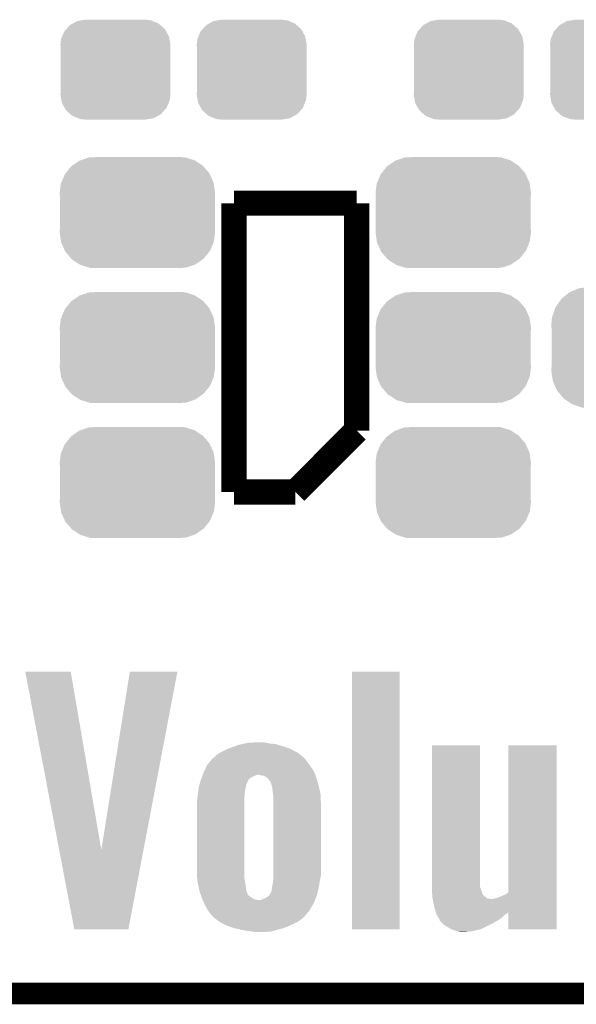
# Model space of a CAD drawing. Extents: x -1.3 to 24.2, y -3.9 to 54.6.
# Tile 2 of 44: x 4.1 to 8.1, y -3.9 to 3. Entities that reach past the tile are written whole.
import ezdxf

# ---------------------------------------------------------------- set-up
doc = ezdxf.new("R2010")
doc.units = 0
doc.layers.get('0').update_dxf_attribs({"linetype": 'CONTINUOUS'})
for name, color, linetype in [('VOLUME_3_CLICK_V101_GKO', 10, 'CONTINUOUS'), ('VOLUME_3_CLICK_V101_GTO', 9, 'CONTINUOUS'), ('VOLUME_3_CLICK_V101_GTS', 11, 'CONTINUOUS')]:
    doc.layers.add(name, color=color, linetype=linetype)

# ---------------------------------------------------------------- blocks, each defined once
blk = doc.blocks.new('CUSTOM_42')
for points in [[(-0.268438, 0.342124), (-0.233628, 0.347838), (0.2622, 0.342124), (0.247972, 0.347838)], [(-0.233628, 0.347838), (-0.20955, 0.35179), (0.247972, 0.347838), (0.20955, 0.35179)], [(-0.360486, 0.26887), (-0.34504, 0.286174), (0.357822, 0.26887), (0.348152, 0.286174)], [(-0.34504, 0.286174), (-0.320744, 0.31339), (0.348152, 0.286174), (0.317222, 0.31339)], [(-0.320744, 0.31339), (-0.298526, 0.325596), (0.317222, 0.31339), (0.30335, 0.325596)], [(-0.298526, 0.325596), (-0.268438, 0.342124), (0.30335, 0.325596), (0.2622, 0.342124)], [(-0.38735, 0.17526), (-0.383124, 0.213652), (0.38735, 0.17526), (0.380766, 0.213652)], [(-0.383124, 0.213652), (-0.37475, 0.234078), (0.380766, 0.213652), (0.377262, 0.234078)], [(-0.37475, 0.234078), (-0.360486, 0.26887), (0.377262, 0.234078), (0.357822, 0.26887)], [(-0.38608, 0.154124), (-0.38735, 0.17526), (0.38608, 0.154124), (0.38735, 0.17526)], [(-0.38608, -0.154124), (-0.38608, 0.154124), (0.38608, -0.154124), (0.38608, 0.154124)], [(-0.38735, -0.17526), (-0.38608, -0.154124), (0.38735, -0.17526), (0.38608, -0.154124)], [(-0.380764, -0.213652), (-0.38735, -0.17526), (0.383124, -0.213652), (0.38735, -0.17526)], [(-0.377262, -0.234078), (-0.380764, -0.213652), (0.374748, -0.234078), (0.383124, -0.213652)], [(-0.35782, -0.26887), (-0.377262, -0.234078), (0.360486, -0.26887), (0.374748, -0.234078)], [(-0.348152, -0.286174), (-0.35782, -0.26887), (0.345038, -0.286174), (0.360486, -0.26887)], [(-0.31722, -0.31339), (-0.348152, -0.286174), (0.320744, -0.31339), (0.345038, -0.286174)], [(-0.30335, -0.325596), (-0.31722, -0.31339), (0.298524, -0.325596), (0.320744, -0.31339)], [(-0.262198, -0.342124), (-0.30335, -0.325596), (0.268438, -0.342124), (0.298524, -0.325596)], [(-0.247972, -0.347838), (-0.262198, -0.342124), (0.233626, -0.347838), (0.268438, -0.342124)], [(-0.20955, -0.35179), (-0.247972, -0.347838), (0.20955, -0.35179), (0.233626, -0.347838)]]:
    blk.add_solid(points)
blk = doc.blocks.new('CUSTOM_106')
for points in [[(-0.45942, 0.329798), (-0.408486, 0.365334), (0.461172, 0.329798), (0.40664, 0.365334)], [(-0.408486, 0.365334), (-0.398144, 0.368824), (0.40664, 0.365334), (0.401284, 0.368824)], [(-0.398144, 0.368824), (-0.340756, 0.388186), (0.401284, 0.368824), (0.337274, 0.388186)], [(-0.340756, 0.388186), (-0.308722, 0.38952), (0.337274, 0.388186), (0.332862, 0.38952)], [(-0.308722, 0.38952), (-0.269336, 0.39116), (0.332862, 0.38952), (0.269336, 0.39116)], [(-0.506452, 0.275566), (-0.46711, 0.324432), (0.50774, 0.275566), (0.46578, 0.324432)], [(-0.46711, 0.324432), (-0.45942, 0.329798), (0.46578, 0.324432), (0.461172, 0.329798)], [(-0.539378, 0.202748), (-0.536172, 0.210462), (0.538362, 0.202748), (0.537258, 0.210462)], [(-0.536172, 0.210462), (-0.511936, 0.268752), (0.537258, 0.210462), (0.51083, 0.268752)], [(-0.511936, 0.268752), (-0.506452, 0.275566), (0.51083, 0.268752), (0.50774, 0.275566)], [(-0.54737, 0.1397), (-0.539378, 0.202748), (0.54737, 0.1397), (0.538362, 0.202748)], [(-0.5461, 0.114396), (-0.54737, 0.1397), (0.5461, 0.114396), (0.54737, 0.1397)], [(-0.5461, -0.114396), (-0.5461, 0.114396), (0.5461, -0.114396), (0.5461, 0.114396)], [(-0.54737, -0.1397), (-0.5461, -0.114396), (0.54737, -0.1397), (0.5461, -0.114396)], [(-0.538362, -0.202744), (-0.54737, -0.1397), (0.53938, -0.202744), (0.54737, -0.1397)], [(-0.53726, -0.210462), (-0.538362, -0.202744), (0.53617, -0.210462), (0.53938, -0.202744)], [(-0.510832, -0.26875), (-0.53726, -0.210462), (0.511938, -0.26875), (0.53617, -0.210462)], [(-0.507742, -0.275566), (-0.510832, -0.26875), (0.50645, -0.275566), (0.511938, -0.26875)], [(-0.465784, -0.32443), (-0.507742, -0.275566), (0.46711, -0.32443), (0.50645, -0.275566)], [(-0.461176, -0.329798), (-0.465784, -0.32443), (0.459416, -0.329798), (0.46711, -0.32443)], [(-0.406646, -0.365332), (-0.461176, -0.329798), (0.408488, -0.365332), (0.459416, -0.329798)], [(-0.401288, -0.368824), (-0.406646, -0.365332), (0.398138, -0.368824), (0.408488, -0.365332)], [(-0.337284, -0.388186), (-0.401288, -0.368824), (0.340756, -0.388186), (0.398138, -0.368824)], [(-0.332868, -0.389522), (-0.337284, -0.388186), (0.308672, -0.389522), (0.340756, -0.388186)], [(-0.269336, -0.39116), (-0.332868, -0.389522), (0.269336, -0.39116), (0.308672, -0.389522)]]:
    blk.add_solid(points)
blk = doc.blocks.new('CUSTOM_116')
for points in [[(-0.475056, 0.399202), (-0.434384, 0.416954), (0.48061, 0.399202), (0.427352, 0.416954)], [(-0.434384, 0.416954), (-0.39463, 0.422314), (0.427352, 0.416954), (0.41127, 0.422314)], [(-0.39463, 0.422314), (-0.36195, 0.42672), (0.41127, 0.422314), (0.36195, 0.42672)], [(-0.55778, 0.34124), (-0.537468, 0.357976), (0.554888, 0.34124), (0.540962, 0.357976)], [(-0.537468, 0.357976), (-0.50137, 0.387716), (0.540962, 0.357976), (0.497426, 0.387716)], [(-0.50137, 0.387716), (-0.475056, 0.399202), (0.497426, 0.387716), (0.48061, 0.399202)], [(-0.614922, 0.234946), (-0.599296, 0.281086), (0.617268, 0.234946), (0.596864, 0.281086)], [(-0.599296, 0.281086), (-0.585008, 0.30179), (0.596864, 0.281086), (0.587708, 0.30179)], [(-0.585008, 0.30179), (-0.55778, 0.34124), (0.587708, 0.30179), (0.554888, 0.34124)], [(-0.62738, 0.16256), (-0.622738, 0.21186), (0.62738, 0.16256), (0.620494, 0.21186)], [(-0.622738, 0.21186), (-0.614922, 0.234946), (0.620494, 0.21186), (0.617268, 0.234946)], [(-0.62611, 0.136688), (-0.62738, 0.16256), (0.62611, 0.136688), (0.62738, 0.16256)], [(-0.62611, -0.136688), (-0.62611, 0.136688), (0.62611, -0.136688), (0.62611, 0.136688)], [(-0.62738, -0.16256), (-0.62611, -0.136688), (0.62738, -0.16256), (0.62611, -0.136688)], [(-0.620492, -0.21186), (-0.62738, -0.16256), (0.622738, -0.21186), (0.62738, -0.16256)], [(-0.617268, -0.234946), (-0.620492, -0.21186), (0.61492, -0.234946), (0.622738, -0.21186)], [(-0.596862, -0.281086), (-0.617268, -0.234946), (0.599296, -0.281086), (0.61492, -0.234946)], [(-0.587708, -0.30179), (-0.596862, -0.281086), (0.585006, -0.30179), (0.599296, -0.281086)], [(-0.554886, -0.34124), (-0.587708, -0.30179), (0.55778, -0.34124), (0.585006, -0.30179)], [(-0.540962, -0.357976), (-0.554886, -0.34124), (0.537466, -0.357976), (0.55778, -0.34124)], [(-0.497424, -0.387716), (-0.540962, -0.357976), (0.50137, -0.387716), (0.537466, -0.357976)], [(-0.48061, -0.399202), (-0.497424, -0.387716), (0.475054, -0.399202), (0.50137, -0.387716)], [(-0.42735, -0.416954), (-0.48061, -0.399202), (0.434384, -0.416954), (0.475054, -0.399202)], [(-0.41127, -0.422314), (-0.42735, -0.416954), (0.394628, -0.422314), (0.434384, -0.416954)], [(-0.36195, -0.42672), (-0.41127, -0.422314), (0.36195, -0.42672), (0.394628, -0.422314)]]:
    blk.add_solid(points)

msp = doc.modelspace()

# ---------------------------------------------------------------- linework, layer by layer
at = {"layer": 'VOLUME_3_CLICK_V101_GKO', "const_width": 0.1524}
msp.add_lwpolyline([(-1.27, -3.81), (21.59, -3.81), (24.13, -1.27)], dxfattribs=at)
at = {"layer": 'VOLUME_3_CLICK_V101_GTO', "const_width": 0.1778}
for points in [[(5.6388, 1.7526), (6.5024, 1.7526)], [(5.6388, -0.2794), (5.6388, 1.7526)], [(6.5024, 0.1524), (6.5024, 1.7526)], [(6.0706, -0.2794), (6.5024, 0.1524)], [(5.6388, -0.2794), (6.0706, -0.2794)]]:
    msp.add_lwpolyline(points, dxfattribs=at)
at = {"layer": 'VOLUME_3_CLICK_V101_GTO'}
for points in [[(4.168168, -1.544342), (4.168164, -1.544326), (4.488184, -1.544342), (4.168164, -1.544326)], [(4.40712, -2.798926), (4.168168, -1.544342), (4.704106, -2.798926), (4.488184, -1.544342)], [(4.704106, -2.798926), (4.904758, -1.54435), (5.001032, -2.798926), (5.240016, -1.54435)], [(4.904758, -1.54435), (4.904764, -1.54432), (5.240016, -1.54435), (4.904764, -1.54432)], [(6.46938, -3.357854), (6.469404, -1.544346), (6.804634, -3.357854), (6.80466, -1.544346)], [(6.469404, -1.544346), (6.469406, -1.54432), (6.80466, -1.544346), (6.469406, -1.54432)], [(5.596888, -2.08788), (5.62102, -2.07772), (6.035042, -2.08788), (6.004562, -2.07772)], [(5.62102, -2.07772), (5.642792, -2.0701), (6.004562, -2.07772), (5.9817, -2.0701)], [(5.642792, -2.0701), (5.671822, -2.05994), (5.9817, -2.0701), (5.949528, -2.05994)], [(5.671822, -2.05994), (5.694682, -2.05486), (5.949528, -2.05994), (5.933442, -2.05486)], [(5.694682, -2.05486), (5.717542, -2.04978), (5.933442, -2.05486), (5.885182, -2.04978)], [(5.717542, -2.04978), (5.740402, -2.0447), (5.885182, -2.04978), (5.861476, -2.0447)], [(5.740402, -2.0447), (5.81406, -2.04216), (5.861476, -2.0447), (5.849622, -2.04216)], [(7.03326, -3.058164), (7.033284, -2.062506), (7.371082, -3.058164), (7.37108, -2.062506)], [(7.033284, -2.062506), (7.033286, -2.06248), (7.37108, -2.062506), (7.033286, -2.06248)], [(7.57174, -3.096256), (7.571764, -2.062506), (7.912078, -3.096256), (7.9121, -2.062506)], [(7.571764, -2.062506), (7.571766, -2.06248), (7.9121, -2.062506), (7.571766, -2.06248)], [(5.496558, -2.151374), (5.509262, -2.136138), (6.131046, -2.151374), (6.11276, -2.136138)], [(5.509262, -2.136138), (5.53466, -2.11836), (6.11276, -2.136138), (6.091424, -2.11836)], [(5.53466, -2.11836), (5.539422, -2.11582), (6.091424, -2.11836), (6.088374, -2.11582)], [(5.539422, -2.11582), (5.572758, -2.09804), (6.088374, -2.11582), (6.054436, -2.09804)], [(5.572758, -2.09804), (5.596888, -2.08788), (6.054436, -2.09804), (6.035042, -2.08788)], [(5.433908, -2.235196), (5.45084, -2.199644), (6.19506, -2.235196), (6.169664, -2.199644)], [(5.45084, -2.199644), (5.450842, -2.19964), (6.169664, -2.199644), (6.16966, -2.19964)], [(5.450842, -2.19964), (5.469894, -2.17678), (6.16966, -2.19964), (6.15188, -2.17678)], [(5.469894, -2.17678), (5.484712, -2.159), (6.15188, -2.17678), (6.13918, -2.159)], [(5.484712, -2.159), (5.488946, -2.15392), (6.13918, -2.159), (6.1341, -2.15392)], [(5.488946, -2.15392), (5.48895, -2.153918), (6.1341, -2.15392), (6.134098, -2.153918)], [(5.48895, -2.153918), (5.496558, -2.151374), (6.134098, -2.153918), (6.131046, -2.151374)], [(5.409956, -2.293618), (5.415762, -2.27838), (5.753106, -2.293618), (5.781042, -2.27838)], [(5.415762, -2.27838), (5.418666, -2.27076), (5.781042, -2.27838), (5.803904, -2.27076)], [(5.418666, -2.27076), (5.42544, -2.25298), (6.210868, -2.27076), (6.202966, -2.25298)], [(5.42544, -2.25298), (5.433908, -2.235196), (6.202966, -2.25298), (6.19506, -2.235196)], [(5.834382, -2.27584), (5.814058, -2.27076), (6.213126, -2.27584), (6.210868, -2.27076)], [(5.852168, -2.278384), (5.834382, -2.27584), (6.214256, -2.278384), (6.213126, -2.27584)], [(5.855792, -2.28092), (5.852168, -2.278384), (6.215382, -2.28092), (6.214256, -2.278384)], [(5.877562, -2.296162), (5.855792, -2.28092), (6.220022, -2.296162), (6.215382, -2.28092)], [(5.38988, -2.359658), (5.39133, -2.35458), (5.721168, -2.359658), (5.72262, -2.35458)], [(5.39133, -2.35458), (5.395684, -2.339338), (5.72262, -2.35458), (5.725162, -2.339338)], [(5.395684, -2.339338), (5.399312, -2.32664), (5.725162, -2.339338), (5.730244, -2.32664)], [(5.399312, -2.32664), (5.40004, -2.324094), (5.730244, -2.32664), (5.73278, -2.324094)], [(5.40004, -2.324094), (5.400764, -2.321556), (5.73278, -2.324094), (5.732782, -2.321556)], [(5.400764, -2.321556), (5.405118, -2.30632), (5.732782, -2.321556), (5.74149, -2.30632)], [(5.405118, -2.30632), (5.406084, -2.30378), (5.74149, -2.30632), (5.742942, -2.30378)], [(5.406084, -2.30378), (5.409956, -2.293618), (5.742942, -2.30378), (5.753106, -2.293618)], [(5.89027, -2.313942), (5.877562, -2.296162), (6.225432, -2.313942), (6.220022, -2.296162)], [(5.895336, -2.316494), (5.89027, -2.313942), (6.226208, -2.316494), (6.225432, -2.313942)], [(5.895342, -2.321564), (5.895336, -2.316494), (6.227752, -2.321564), (6.226208, -2.316494)], [(5.90296, -2.33934), (5.895342, -2.321564), (6.23316, -2.33934), (6.227752, -2.321564)], [(5.90296, -2.339342), (5.90296, -2.33934), (6.233162, -2.339342), (6.23316, -2.33934)], [(5.90804, -2.362202), (5.90296, -2.339342), (6.238436, -2.362202), (6.233162, -2.339342)], [(5.38209, -2.4257), (5.3848, -2.40538), (5.71246, -2.4257), (5.714306, -2.40538)], [(5.3848, -2.40538), (5.385646, -2.39776), (5.714306, -2.40538), (5.715, -2.39776)], [(5.385646, -2.39776), (5.388468, -2.372358), (5.715, -2.39776), (5.71754, -2.372358)], [(5.388468, -2.372358), (5.38988, -2.359658), (5.71754, -2.372358), (5.721168, -2.359658)], [(5.91312, -2.40538), (5.90804, -2.362202), (6.2484, -2.40538), (6.238436, -2.362202)], [(5.913122, -2.405382), (5.91312, -2.40538), (6.2484, -2.405382), (6.2484, -2.40538)], [(5.91566, -2.425702), (5.913122, -2.405382), (6.249102, -2.425702), (6.2484, -2.405382)], [(5.37718, -2.458718), (5.37972, -2.44348), (5.71246, -2.458718), (5.71246, -2.44348)], [(5.37718, -2.94386), (5.37718, -2.458718), (5.71246, -2.94386), (5.71246, -2.458718)], [(5.37972, -2.44348), (5.38209, -2.4257), (5.71246, -2.44348), (5.71246, -2.4257)], [(5.91566, -2.47904), (5.91566, -2.425702), (6.25094, -2.47904), (6.249102, -2.425702)], [(5.91566, -2.979422), (5.91566, -2.47904), (6.25094, -2.979422), (6.25094, -2.47904)], [(4.513576, -3.357858), (4.40712, -2.798926), (4.894562, -3.357858), (5.001032, -2.798926)], [(5.379108, -2.999738), (5.37718, -2.94386), (5.71246, -2.999738), (5.71246, -2.94386)], [(5.91566, -2.99974), (5.91566, -2.979422), (6.246876, -2.99974), (6.25094, -2.979422)], [(5.37972, -3.017518), (5.379108, -2.999738), (5.715, -3.017518), (5.71246, -2.999738)], [(5.379722, -3.01752), (5.37972, -3.017518), (5.715, -3.01752), (5.715, -3.017518)], [(5.389882, -3.06324), (5.379722, -3.01752), (5.72262, -3.06324), (5.715, -3.01752)], [(5.90804, -3.05308), (5.91312, -3.03022), (6.237392, -3.05308), (6.241202, -3.03022)], [(5.91312, -3.03022), (5.914178, -3.01752), (6.241202, -3.03022), (6.24332, -3.01752)], [(5.914178, -3.01752), (5.91566, -2.99974), (6.24332, -3.01752), (6.246876, -2.99974)], [(5.39496, -3.086098), (5.389882, -3.06324), (5.72516, -3.086098), (5.72262, -3.06324)], [(5.401734, -3.106416), (5.39496, -3.086098), (5.732778, -3.106416), (5.72516, -3.086098)], [(5.403426, -3.111494), (5.401734, -3.106416), (5.73278, -3.111494), (5.732778, -3.106416)], [(5.404276, -3.114042), (5.403426, -3.111494), (5.735322, -3.114042), (5.73278, -3.111494)], [(5.408508, -3.12674), (5.404276, -3.114042), (5.75056, -3.12674), (5.735322, -3.114042)], [(5.885178, -3.121662), (5.888564, -3.116582), (6.221062, -3.121662), (6.222998, -3.116582)], [(5.888564, -3.116582), (5.895336, -3.10643), (6.222998, -3.116582), (6.225414, -3.10643)], [(5.895336, -3.10643), (5.89534, -3.103884), (6.225414, -3.10643), (6.22602, -3.103884)], [(5.89534, -3.103884), (5.89788, -3.0988), (6.22602, -3.103884), (6.227232, -3.0988)], [(5.89788, -3.0988), (5.902958, -3.086102), (6.227232, -3.0988), (6.230256, -3.086102)], [(5.902958, -3.086102), (5.9055, -3.07086), (6.230256, -3.086102), (6.233884, -3.07086)], [(5.9055, -3.07086), (5.906588, -3.06324), (6.233884, -3.07086), (6.2357, -3.06324)], [(5.906588, -3.06324), (5.90804, -3.05308), (6.2357, -3.06324), (6.237392, -3.05308)], [(7.03326, -3.070858), (7.03326, -3.058164), (7.37616, -3.070858), (7.371082, -3.058164)], [(7.03326, -3.086102), (7.03326, -3.070858), (7.381242, -3.086102), (7.37616, -3.070858)], [(7.033684, -3.09372), (7.03326, -3.086102), (7.38378, -3.09372), (7.381242, -3.086102)], [(7.034672, -3.111498), (7.033684, -3.09372), (7.388864, -3.111498), (7.38378, -3.09372)], [(7.035518, -3.12674), (7.034672, -3.111498), (7.404102, -3.12674), (7.388864, -3.111498)], [(7.485382, -3.139438), (7.548876, -3.114038), (7.912078, -3.139438), (7.912078, -3.114038)], [(7.548876, -3.114038), (7.57174, -3.096256), (7.912078, -3.114038), (7.912078, -3.096256)], [(5.41274, -3.13944), (5.408508, -3.12674), (5.7687, -3.13944), (5.75056, -3.12674)], [(5.414998, -3.144518), (5.41274, -3.13944), (5.775952, -3.144518), (5.7687, -3.13944)], [(5.417256, -3.1496), (5.414998, -3.144518), (5.793738, -3.1496), (5.775952, -3.144518)], [(5.418386, -3.15214), (5.417256, -3.1496), (5.81406, -3.15214), (5.793738, -3.1496)], [(5.426288, -3.169922), (5.418386, -3.15214), (6.20268, -3.169922), (6.209452, -3.15214)], [(5.43306, -3.185162), (5.426288, -3.169922), (6.19397, -3.185162), (6.20268, -3.169922)], [(5.453378, -3.223254), (5.43306, -3.185162), (6.1722, -3.223254), (6.19397, -3.185162)], [(5.824216, -3.15214), (5.84454, -3.14452), (6.209452, -3.15214), (6.212354, -3.14452)], [(5.84454, -3.14452), (5.872474, -3.13182), (6.212354, -3.14452), (6.217192, -3.13182)], [(5.872474, -3.13182), (5.885178, -3.121662), (6.217192, -3.13182), (6.221062, -3.121662)], [(7.0358, -3.13182), (7.035518, -3.12674), (7.410876, -3.13182), (7.404102, -3.12674)], [(7.037706, -3.14198), (7.0358, -3.13182), (7.42442, -3.14198), (7.410876, -3.13182)], [(7.038182, -3.14452), (7.037706, -3.14198), (7.449818, -3.14452), (7.42442, -3.14198)], [(7.04342, -3.17246), (7.038182, -3.14452), (7.912076, -3.17246), (7.912078, -3.14452)], [(7.05104, -3.20802), (7.04342, -3.17246), (7.912076, -3.20802), (7.912076, -3.17246)], [(7.459982, -3.14452), (7.47014, -3.14198), (7.912078, -3.14452), (7.912078, -3.14198)], [(7.47014, -3.14198), (7.485382, -3.139438), (7.912078, -3.14198), (7.912078, -3.139438)], [(5.45338, -3.22326), (5.453378, -3.223254), (6.172194, -3.22326), (6.1722, -3.223254)], [(5.471158, -3.248658), (5.45338, -3.22326), (6.151032, -3.248658), (6.172194, -3.22326)], [(5.486394, -3.261362), (5.471158, -3.248658), (6.140446, -3.261362), (6.151032, -3.248658)], [(7.059658, -3.236026), (7.05104, -3.20802), (7.912076, -3.236026), (7.912076, -3.20802)], [(7.0612, -3.241042), (7.059658, -3.236026), (7.56835, -3.241042), (7.571692, -3.236026)], [(7.062216, -3.243582), (7.0612, -3.241042), (7.566658, -3.243582), (7.56835, -3.241042)], [(7.068312, -3.258822), (7.062216, -3.243582), (7.543798, -3.258822), (7.566658, -3.243582)], [(7.57174, -3.357854), (7.571692, -3.236026), (7.912074, -3.357854), (7.912076, -3.236026)], [(5.48894, -3.268974), (5.486394, -3.261362), (6.134104, -3.268974), (6.140446, -3.261362)], [(5.488946, -3.268978), (5.48894, -3.268974), (6.134102, -3.268978), (6.134104, -3.268974)], [(5.492214, -3.27152), (5.488946, -3.268978), (6.13156, -3.27152), (6.134102, -3.268978)], [(5.511806, -3.28676), (5.492214, -3.27152), (6.113782, -3.28676), (6.13156, -3.27152)], [(5.534664, -3.30454), (5.511806, -3.28676), (6.088378, -3.30454), (6.113782, -3.28676)], [(5.568604, -3.32232), (5.534664, -3.30454), (6.05282, -3.32232), (6.088378, -3.30454)], [(5.587998, -3.33248), (5.568604, -3.32232), (6.02996, -3.33248), (6.05282, -3.32232)], [(7.07136, -3.266444), (7.068312, -3.258822), (7.535412, -3.266444), (7.543798, -3.258822)], [(7.084058, -3.284216), (7.07136, -3.266444), (7.515864, -3.284216), (7.535412, -3.266444)], [(7.08406, -3.284222), (7.084058, -3.284216), (7.515858, -3.284222), (7.515864, -3.284216)], [(7.086598, -3.294374), (7.08406, -3.284222), (7.498936, -3.294374), (7.515858, -3.284222)], [(7.08914, -3.29692), (7.086598, -3.294374), (7.494692, -3.29692), (7.498936, -3.294374)], [(7.098378, -3.30708), (7.08914, -3.29692), (7.47776, -3.30708), (7.494692, -3.29692)], [(7.114538, -3.324858), (7.098378, -3.30708), (7.44398, -3.324858), (7.47776, -3.30708)], [(7.126516, -3.33248), (7.114538, -3.324858), (7.4295, -3.33248), (7.44398, -3.324858)], [(4.894558, -3.35788), (4.513576, -3.357858), (4.894558, -3.35788), (4.894562, -3.357858)], [(5.618488, -3.342642), (5.587998, -3.33248), (6.007098, -3.342642), (6.02996, -3.33248)], [(5.641342, -3.35026), (5.618488, -3.342642), (5.983152, -3.35026), (6.007098, -3.342642)], [(5.684014, -3.36042), (5.641342, -3.35026), (5.95122, -3.36042), (5.983152, -3.35026)], [(5.69468, -3.36296), (5.684014, -3.36042), (5.940636, -3.36296), (5.95122, -3.36042)], [(5.7404, -3.37058), (5.69468, -3.36296), (5.908884, -3.37058), (5.940636, -3.36296)], [(5.7785, -3.37566), (5.7404, -3.37058), (5.887718, -3.37566), (5.908884, -3.37058)], [(5.793738, -3.3782), (5.7785, -3.37566), (5.81406, -3.3782), (5.887718, -3.37566)], [(6.804634, -3.35788), (6.46938, -3.357854), (6.804634, -3.35788), (6.804634, -3.357854)], [(7.14248, -3.34264), (7.126516, -3.33248), (7.408162, -3.34264), (7.4295, -3.33248)], [(7.170418, -3.35788), (7.14248, -3.34264), (7.376158, -3.35788), (7.408162, -3.34264)], [(7.19836, -3.368042), (7.170418, -3.35788), (7.331446, -3.368042), (7.376158, -3.35788)], [(7.206822, -3.37058), (7.19836, -3.368042), (7.32028, -3.37058), (7.331446, -3.368042)], [(7.223758, -3.37566), (7.206822, -3.37058), (7.281332, -3.37566), (7.32028, -3.37058)], [(7.24408, -3.3782), (7.223758, -3.37566), (7.261858, -3.3782), (7.281332, -3.37566)], [(7.912074, -3.35788), (7.57174, -3.357854), (7.912074, -3.35788), (7.912074, -3.357854)]]:
    msp.add_solid(points, dxfattribs=at)

# ---------------------------------------------------------------- block references
at = {"layer": 'VOLUME_3_CLICK_V101_GTS'}
for name, p in [('CUSTOM_42', (4.80314, 2.6924)), ('CUSTOM_42', (5.76326, 2.6924)), ('CUSTOM_42', (7.29234, 2.6924)), ('CUSTOM_42', (8.25246, 2.6924)), ('CUSTOM_106', (4.95808, 1.68656)), ('CUSTOM_106', (7.18312, 1.68656)), ('CUSTOM_106', (4.95808, 0.7366)), ('CUSTOM_106', (7.18312, 0.7366)), ('CUSTOM_116', (8.50138, 0.7366)), ('CUSTOM_106', (4.95808, -0.21336)), ('CUSTOM_106', (7.18312, -0.21336))]:
    msp.add_blockref(name, p, dxfattribs=at)

doc.saveas('drawing.dxf')
